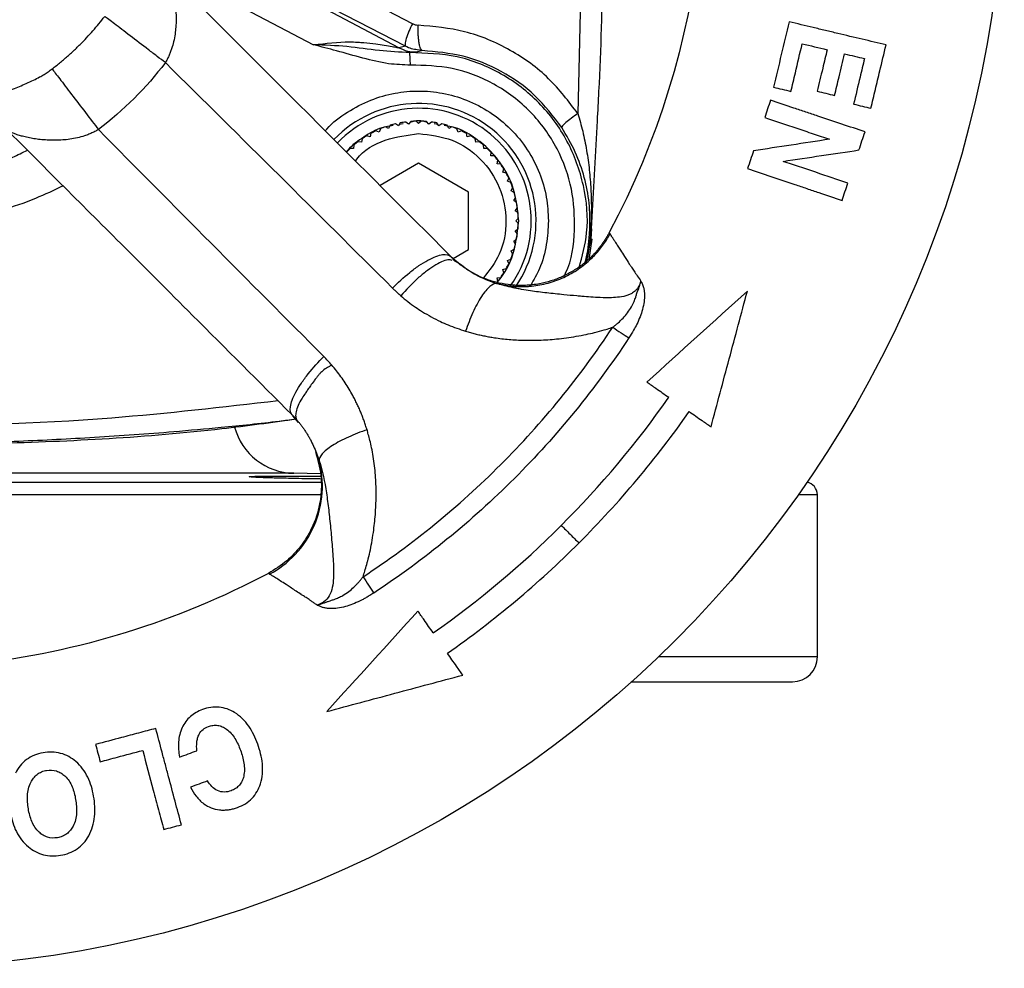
# Model space of a CAD drawing. Header units: millimetres. Extents: x 415 to 1550, y 0 to 812.
# Tile 24 of 51: x 825 to 904, y 0 to 76. Entities that reach past the tile are written whole.
import ezdxf

# ---------------------------------------------------------------- set-up
doc = ezdxf.new("R2010")
doc.units = ezdxf.units.MM

msp = doc.modelspace()

# ---------------------------------------------------------------- linework, layer by layer
at = {"color": 7, "linetype": 'Continuous', "lineweight": 25}
for p, q in [((870.037, 90.188), (869.52, 68.799)), ((856.244, 76.014), (843.784, 82.489)), ((855.147, 74.087), (840.902, 81.63)), ((855.687, 74.203), (843.226, 80.648)), ((840.001, 78.717), (848.317, 74.314)), ((855.687, 74.203), (855.147, 74.087)), ((857.035, 73.853), (856.584, 73.735)), ((855.123, 67.818), (854.888, 67.97)), ((855.275, 68.052), (855.123, 67.818)), ((855.929, 67.946), (855.712, 68.121)), ((856.105, 68.163), (855.929, 67.946)), ((856.744, 67.988), (856.547, 68.186)), ((856.942, 68.186), (856.744, 67.988)), ((857.56, 67.946), (857.384, 68.163)), ((857.777, 68.121), (857.56, 67.946)), ((858.366, 67.818), (858.214, 68.052)), ((858.6, 67.97), (858.366, 67.818)), ((852.917, 67.213), (852.844, 66.943)), ((853.572, 67.314), (853.311, 67.414)), ((853.672, 67.575), (853.572, 67.314)), ((854.334, 67.607), (854.085, 67.733)), ((854.461, 67.856), (854.334, 67.607)), ((859.155, 67.607), (859.028, 67.856)), ((859.404, 67.733), (859.155, 67.607)), ((859.917, 67.314), (859.817, 67.575)), ((860.178, 67.414), (859.917, 67.314)), ((860.644, 66.943), (860.572, 67.213)), ((852.16, 66.499), (851.884, 66.542)), ((852.203, 66.775), (852.16, 66.499)), ((852.844, 66.943), (852.574, 67.016)), ((860.914, 67.016), (860.644, 66.943)), ((861.329, 66.499), (861.285, 66.775)), ((861.605, 66.542), (861.329, 66.499)), ((851.525, 65.985), (851.246, 65.999)), ((851.54, 66.264), (851.525, 65.985)), ((861.963, 65.985), (861.949, 66.264)), ((862.243, 65.999), (861.963, 65.985)), ((862.541, 65.408), (862.555, 65.687)), ((856.744, 64.807), (853.644, 63.017)), ((860.744, 62.498), (856.744, 64.807)), ((862.82, 65.393), (862.541, 65.408)), ((863.055, 64.773), (863.098, 65.049)), ((863.331, 64.729), (863.055, 64.773)), ((863.499, 64.088), (863.572, 64.358)), ((863.769, 64.016), (863.499, 64.088)), ((863.87, 63.361), (863.97, 63.622)), ((864.131, 63.261), (863.87, 63.361)), ((860.744, 57.879), (860.744, 62.498)), ((864.163, 62.599), (864.289, 62.848)), ((864.411, 62.472), (864.163, 62.599)), ((864.374, 61.81), (864.526, 62.044)), ((864.608, 61.658), (864.374, 61.81)), ((864.502, 61.004), (864.677, 61.221)), ((864.719, 60.828), (864.502, 61.004)), ((864.544, 60.188), (864.742, 60.386)), ((864.742, 59.991), (864.544, 60.188)), ((864.502, 59.373), (864.719, 59.549)), ((864.677, 59.156), (864.502, 59.373)), ((870.438, 58.798), (870.493, 59.517)), ((870.558, 59.549), (870.493, 59.517)), ((870.558, 59.549), (870.5, 58.732)), ((870.558, 59.549), (870.62, 59.543)), ((870.62, 59.543), (870.566, 58.734)), ((864.374, 58.567), (864.608, 58.719)), ((864.526, 58.332), (864.374, 58.567)), ((870.427, 57.089), (870.678, 58.726)), ((870.5, 58.732), (870.438, 58.798)), ((870.566, 58.734), (870.5, 58.732)), ((870.566, 58.734), (870.678, 58.726)), ((859.516, 57.17), (860.744, 57.879)), ((864.163, 57.778), (864.411, 57.905)), ((864.289, 57.529), (864.163, 57.778)), ((859.388, 57.273), (859.907, 56.853)), ((859.734, 56.954), (860.179, 56.65)), ((863.87, 57.016), (864.131, 57.116)), ((863.97, 56.755), (863.87, 57.016)), ((863.499, 56.288), (863.769, 56.361)), ((863.572, 56.018), (863.499, 56.288)), ((863.055, 55.604), (863.331, 55.647)), ((863.098, 55.328), (863.055, 55.604)), ((848.867, 39.884), (846.721, 39.922)), ((888.744, 25.188), (888.744, 38.206))]:
    msp.add_line(p, q, dxfattribs=at)
at = {"color": 8, "linetype": 'Continuous', "lineweight": 25}
for p, q in [((857.035, 73.853), (856.632, 73.921)), ((855.511, 67.987), (855.193, 67.927)), ((858.295, 67.927), (857.978, 67.987)), ((870.62, 59.543), (871.09, 68.22)), ((870.566, 58.734), (870.165, 56.841)), ((847.091, 44.011), (846.66, 44.545)), ((846.721, 39.922), (813.744, 39.922)), ((771.975, 39.206), (848.985, 39.206)), ((848.943, 38.206), (773.162, 38.206)), ((888.744, 38.206), (887.214, 38.206)), ((888.744, 25.188), (875.994, 25.188))]:
    msp.add_line(p, q, dxfattribs=at)
at = {"color": 7, "linetype": 'Continuous', "lineweight": 25}
msp.add_circle((813.744, 90.188), 90, dxfattribs=at)
at = {"color": 8, "linetype": 'Continuous', "lineweight": 25}
for radius, start, end in [(9.42, 325.97954, 136.14233), (9.034, 324.48989, 136.21878)]:
    msp.add_arc((856.744, 60.188), radius, start, end, dxfattribs=at)
at = {"color": 7, "linetype": 'Continuous', "lineweight": 25}
for centre, radius, start, end in [((856.744, 60.188), 8, 103.41517, 106.58483), ((856.744, 60.188), 8, 97.41517, 100.58483), ((856.744, 60.188), 8, 91.41517, 94.58483), ((856.744, 60.188), 8, 85.41517, 88.58483), ((856.744, 60.188), 8, 79.41517, 82.58483), ((856.744, 60.188), 8, 73.41517, 76.58483), ((856.744, 60.188), 8, 115.41517, 118.58483), ((856.744, 60.188), 8, 109.41517, 112.58483), ((856.744, 60.188), 8, 67.41517, 70.58483), ((856.744, 60.188), 8, 61.41517, 64.58483), ((856.744, 60.188), 8, 127.41517, 130.58483), ((856.744, 60.188), 8, 121.41517, 124.58483), ((856.744, 60.188), 8, 55.41517, 58.58483), ((856.744, 60.188), 8, 49.41517, 52.58483), ((856.744, 60.188), 8, 133.41517, 136.58483), ((856.744, 60.188), 8, 43.41517, 46.58483), ((856.744, 60.188), 8, 37.41517, 40.58483), ((856.744, 60.188), 8, 31.41517, 34.58483), ((856.744, 60.188), 8, 25.41517, 28.58483), ((856.744, 60.188), 8, 19.41517, 22.58483), ((856.744, 60.188), 8, 13.41517, 16.58483), ((856.744, 60.188), 8, 7.41517, 10.58483), ((856.744, 60.188), 8, 1.41517, 4.58483), ((856.744, 60.188), 8, 355.41517, 358.58483), ((856.744, 60.188), 8, 349.41517, 352.58483), ((856.744, 60.188), 8, 343.41517, 346.58483), ((856.744, 60.188), 8, 337.41517, 340.58483), ((856.744, 60.188), 8, 331.41517, 334.58483), ((856.744, 60.188), 8, 325.41517, 328.58483), ((813.744, 90.188), 77, 315, 325), ((813.744, 90.188), 79, 315, 325), ((846.808, 44.921), 5, 194.85985, 269), ((887.744, 38.206), 1, 0, 80.88285), ((813.744, 90.188), 77, 305, 315), ((813.744, 90.188), 79, 305, 315), ((886.744, 25.188), 2, 270, 0)]:
    msp.add_arc(centre, radius, start, end, dxfattribs=at)
for points, knots in [([(848.761, 146.133), (862.908, 137.278), (873.176, 123.391), (881.815, 91.149), (879.866, 73.989), (872.042, 59.247)], [0, 0, 0, 0, 0.5, 0.5, 1, 1, 1, 1]), ([(871.09, 68.22), (871.134, 69.007), (871.369, 73.196), (871.565, 80.521), (871.61, 87.059), (871.632, 90.188)], [0, 0, 0, 0, 0.107629, 0.572749, 1, 1, 1, 1]), ([(836.433, 80.227), (836.445, 80.215), (836.468, 80.19), (836.504, 80.142), (836.542, 80.086), (836.58, 80.02), (836.619, 79.944), (836.683, 79.81), (836.775, 79.584), (836.884, 79.252), (836.992, 78.857), (837.088, 78.425), (837.172, 77.943), (837.237, 77.422), (837.275, 76.89), (837.286, 76.323), (837.264, 75.768), (837.2, 75.174), (837.092, 74.591), (836.954, 74.092), (836.817, 73.706), (836.696, 73.419), (836.565, 73.145), (836.466, 72.971), (836.418, 72.885)], [0, 0, 0, 0, 0.017928, 0.036445, 0.055562, 0.075287, 0.09563, 0.116595, 0.174926, 0.240262, 0.299233, 0.369024, 0.434571, 0.500469, 0.572937, 0.632007, 0.700421, 0.760874, 0.825712, 0.884127, 0.914758, 0.944221, 0.972602, 1, 1, 1, 1]), ([(859.326, 57.334), (854.736, 61.925), (848.432, 68.229), (841.414, 75.246), (838.374, 78.287), (837.048, 79.613), (836.433, 80.227)], [0, 0, 0, 0, 0.601745, 0.826308, 0.919513, 1, 1, 1, 1]), ([(827.332, 72.383), (827.445, 72.47), (827.671, 72.645), (828.002, 72.914), (828.329, 73.189), (828.651, 73.47), (828.967, 73.757), (829.277, 74.051), (829.659, 74.425), (830.105, 74.885), (830.606, 75.44), (831.09, 76.01), (831.396, 76.404), (831.549, 76.6)], [0, 0, 0, 0, 0.071492, 0.14292, 0.21431, 0.285688, 0.357079, 0.428511, 0.500008, 0.625061, 0.749984, 0.874917, 1, 1, 1, 1]), ([(836.418, 72.885), (836.211, 73.043), (835.992, 73.21), (835.535, 73.559), (835.297, 73.741), (834.567, 74.297), (834.063, 74.683), (833.125, 75.398), (832.694, 75.727), (831.996, 76.259), (831.729, 76.463), (831.549, 76.6)], [0, 0, 0, 0, 0.125, 0.125, 0.25, 0.25, 0.5, 0.5, 0.75, 0.75, 1, 1, 1, 1]), ([(856.244, 76.014), (856.145, 75.808), (855.94, 75.381), (855.729, 74.804), (855.625, 74.364), (855.667, 74.255), (855.687, 74.203)], [0, 0, 0, 0, 0.237319, 0.494065, 0.754083, 1, 1, 1, 1]), ([(856.244, 76.014), (856.317, 75.981), (856.462, 75.916), (856.62, 75.903), (856.7, 75.897)], [0, 0, 0, 0, 0.499611, 1, 1, 1, 1]), ([(857.035, 73.853), (856.988, 73.886), (856.916, 73.935), (856.833, 74.194), (856.778, 74.46), (856.736, 74.786), (856.699, 75.257), (856.699, 75.645), (856.7, 75.897)], [0, 0, 0, 0, 0.239443, 0.368352, 0.5, 0.631649, 0.760558, 1, 1, 1, 1]), ([(869.52, 68.799), (868.782, 69.774), (867.262, 71.78), (864.12, 74.02), (860.531, 75.548), (857.957, 75.783), (856.7, 75.897)], [0, 0, 0, 0, 0.238593, 0.4906426, 0.7511754, 1, 1, 1, 1]), ([(894.255, 74.309), (892.989, 74.61), (891.696, 74.918), (890.046, 75.31), (889.714, 75.389), (889.055, 75.546), (888.727, 75.624), (887.75, 75.856), (887.107, 76.009), (886.472, 76.16)], [0, 0, 0, 0, 0.5, 0.5, 0.625, 0.625, 0.75, 0.75, 1, 1, 1, 1]), ([(848.317, 74.314), (849.294, 74.439), (850.479, 74.591), (851.748, 74.536), (852.11, 74.513), (852.284, 74.499), (852.655, 74.469), (853.462, 74.382), (854.393, 74.227), (854.938, 74.123), (855.101, 74.093), (855.132, 74.089), (855.147, 74.087)], [0, 0, 0, 0, 0.380194, 0.461339, 0.513894, 0.528679, 0.533198, 0.667467, 0.869777, 0.941559, 0.97212, 1, 1, 1, 1]), ([(856.036, 73.687), (855.22, 73.728), (853.537, 73.812), (850.99, 74.232), (849.213, 74.286), (848.317, 74.314)], [0, 0, 0, 0, 0.318297, 0.656605, 1, 1, 1, 1]), ([(856.088, 72.688), (855.502, 72.707), (854.211, 72.749), (852.238, 73.255), (850.249, 73.814), (848.925, 74.156), (848.317, 74.314)], [0, 0, 0, 0, 0.220431, 0.485187, 0.763307, 1, 1, 1, 1]), ([(886.619, 70.583), (886.738, 71.082), (886.856, 71.58), (886.975, 72.079), (887.159, 72.853), (887.344, 73.627), (887.528, 74.402)], [0, 0, 0, 0, 0.001537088, 0.001537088, 0.001537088, 0.00392507, 0.00392507, 0.00392507, 0.00392507]), ([(893.046, 69.225), (893.164, 69.724), (893.283, 70.222), (893.401, 70.721), (893.52, 71.219), (893.639, 71.718), (893.757, 72.216), (893.923, 72.914), (894.089, 73.611), (894.255, 74.309)], [0, 0, 0, 0, 0.001537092, 0.001537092, 0.001537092, 0.003074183, 0.003074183, 0.003074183, 0.005225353, 0.005225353, 0.005225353, 0.005225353]), ([(855.147, 74.087), (855.376, 73.983), (855.833, 73.775), (856.334, 73.749), (856.584, 73.735)], [0, 0, 0, 0, 0.499999, 1, 1, 1, 1]), ([(856.632, 73.921), (856.479, 73.938), (856.147, 73.975), (855.848, 74.123), (855.687, 74.203)], [0, 0, 0, 0, 0.462498, 1, 1, 1, 1]), ([(856.584, 73.735), (856.545, 73.73), (856.462, 73.719), (856.181, 73.698), (856.036, 73.687)], [0, 0, 0, 0, 0.481793, 1, 1, 1, 1]), ([(856.088, 72.688), (856.081, 72.818), (856.068, 73.077), (856.05, 73.404), (856.038, 73.636), (856.037, 73.67), (856.036, 73.687)], [0, 0, 0, 0, 0.25, 0.499999, 0.749999, 1, 1, 1, 1]), ([(869.619, 56.405), (869.871, 57.339), (870.457, 59.504), (870.117, 63.066), (868.813, 66.676), (866.519, 69.787), (863.461, 72.114), (859.864, 73.574), (857.312, 73.649), (856.036, 73.687)], [0, 0, 0, 0, 0.11228, 0.260233, 0.408187, 0.55614, 0.704093, 0.852047, 1, 1, 1, 1]), ([(868.227, 67.685), (867.549, 68.575), (866.19, 70.357), (863.43, 72.273), (860.342, 73.565), (858.138, 73.757), (857.035, 73.853)], [0, 0, 0, 0, 0.2496265, 0.4995414, 0.7497029, 1, 1, 1, 1]), ([(889.525, 73.927), (889.406, 73.428), (889.288, 72.93), (889.169, 72.431), (889.023, 71.817), (888.877, 71.203), (888.731, 70.589)], [0, 0, 0, 0, 0.001537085, 0.001537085, 0.001537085, 0.003431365, 0.003431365, 0.003431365, 0.003431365]), ([(890.126, 70.257), (890.244, 70.755), (890.363, 71.254), (890.481, 71.752), (890.628, 72.366), (890.774, 72.981), (890.92, 73.595)], [0, 0, 0, 0, 0.001537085, 0.001537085, 0.001537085, 0.003431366, 0.003431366, 0.003431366, 0.003431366]), ([(836.418, 72.885), (839.464, 69.879), (842.503, 66.866), (848.575, 60.834), (851.608, 57.815), (854.64, 54.795)], [0, 0, 0, 0, 0.5, 0.5, 1, 1, 1, 1]), ([(892.521, 73.214), (892.402, 72.716), (892.284, 72.217), (892.165, 71.719), (891.994, 70.998), (891.822, 70.278), (891.651, 69.557)], [0, 0, 0, 0, 0.001537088, 0.001537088, 0.001537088, 0.003758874, 0.003758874, 0.003758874, 0.003758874]), ([(823.072, 70.264), (823.173, 70.31), (823.394, 70.412), (823.758, 70.572), (824.203, 70.763), (824.71, 70.977), (825.27, 71.218), (825.811, 71.467), (826.288, 71.711), (826.683, 71.939), (827.02, 72.153), (827.23, 72.308), (827.332, 72.383)], [0, 0, 0, 0, 0.069856, 0.153074, 0.249662, 0.37458, 0.499443, 0.632956, 0.748891, 0.836406, 0.920038, 1, 1, 1, 1]), ([(827.332, 72.383), (827.469, 72.203), (827.673, 71.936), (828.206, 71.238), (828.534, 70.808), (829.25, 69.87), (829.635, 69.365), (830.377, 68.393), (830.733, 67.927), (831.047, 67.515)], [0, 0, 0, 0, 0.25, 0.25, 0.5, 0.5, 0.75, 0.75, 1, 1, 1, 1]), ([(884.982, 69.873), (884.904, 69.641), (884.748, 69.178), (884.593, 68.714), (884.515, 68.482)], [0, 0, 0, 0, 0.500166, 1, 1, 1, 1]), ([(892.566, 67.329), (891.333, 67.743), (890.073, 68.165), (888.465, 68.705), (888.141, 68.813), (887.499, 69.029), (887.179, 69.136), (886.227, 69.455), (885.601, 69.665), (884.982, 69.873)], [0, 0, 0, 0, 0.5, 0.5, 0.625, 0.625, 0.75, 0.75, 1, 1, 1, 1]), ([(869.52, 68.799), (869.34, 68.673), (868.968, 68.413), (868.532, 68.064), (868.251, 67.795), (868.235, 67.721), (868.227, 67.685)], [0, 0, 0, 0, 0.242198, 0.499999, 0.757802, 1, 1, 1, 1]), ([(869.52, 68.799), (869.657, 68.326), (869.938, 67.347), (870.236, 65.834), (870.453, 64.282), (870.574, 62.742), (870.622, 61.175), (870.58, 60.109), (870.558, 59.549)], [0, 0, 0, 0, 0.156458, 0.323291, 0.493577, 0.661104, 0.821849, 1, 1, 1, 1]), ([(884.515, 68.482), (885.361, 68.199), (886.218, 67.912), (887.521, 67.475), (887.959, 67.328), (888.839, 67.033), (889.282, 66.884), (889.721, 66.737)], [0, 0, 0, 0, 0.5, 0.5, 0.75, 0.75, 1, 1, 1, 1]), ([(831.047, 67.515), (830.999, 67.487), (830.902, 67.431), (830.752, 67.352), (830.597, 67.276), (830.437, 67.204), (830.273, 67.136), (830.104, 67.072), (829.8, 66.967), (829.343, 66.841), (828.76, 66.732), (828.165, 66.669), (827.61, 66.646), (827.044, 66.657), (826.511, 66.695), (825.991, 66.761), (825.508, 66.844), (825.076, 66.94), (824.681, 67.048), (824.349, 67.158), (824.091, 67.262), (823.912, 67.351), (823.787, 67.427), (823.732, 67.476), (823.705, 67.499)], [0, 0, 0, 0, 0.015486, 0.031291, 0.047437, 0.063943, 0.080828, 0.098108, 0.115798, 0.174204, 0.239043, 0.299538, 0.367927, 0.427042, 0.499471, 0.565364, 0.630903, 0.700726, 0.759681, 0.825052, 0.883396, 0.924767, 0.963612, 1, 1, 1, 1]), ([(846.598, 44.607), (843.935, 47.27), (839.347, 51.857), (833.153, 58.052), (828.185, 63.02), (825.142, 66.063), (823.705, 67.499)], [0, 0, 0, 0, 0.349095, 0.601399, 0.811903, 1, 1, 1, 1]), ([(849.138, 49.293), (846.118, 52.324), (843.099, 55.358), (837.067, 61.43), (834.053, 64.469), (831.047, 67.515)], [0, 0, 0, 0, 0.5, 0.5, 1, 1, 1, 1]), ([(851.686, 64.975), (851.721, 65.03), (852.255, 65.848), (854.05, 66.835), (855.846, 67.07), (856.744, 67.188)], [0, 0, 0, 0, 0.034665, 0.517332, 1, 1, 1, 1]), ([(856.744, 67.188), (857.661, 67.083), (859.493, 66.872), (861.822, 65.255), (863.384, 62.937), (863.912, 60.199), (863.459, 57.545), (862.414, 56.21), (861.936, 55.601)], [0, 0, 0, 0, 0.171221, 0.342442, 0.513663, 0.684884, 0.856105, 1, 1, 1, 1]), ([(870.493, 59.517), (870.491, 60.228), (870.488, 61.673), (870.076, 63.675), (869.387, 65.72), (868.614, 67.03), (868.227, 67.685)], [0, 0, 0, 0, 0.2415476, 0.4915003, 0.7457672, 1, 1, 1, 1]), ([(892.079, 65.874), (892.16, 66.117), (892.323, 66.603), (892.485, 67.088), (892.566, 67.329)], [0, 0, 0, 0, 0.501572, 1, 1, 1, 1]), ([(889.721, 66.737), (888.697, 66.581), (887.671, 66.425), (885.621, 66.113), (884.611, 65.959), (883.619, 65.808)], [0, 0, 0, 0, 0.5, 0.5, 1, 1, 1, 1]), ([(883.619, 65.808), (883.539, 65.57), (883.379, 65.093), (883.219, 64.616), (883.138, 64.376)], [0, 0, 0, 0, 0.49879, 1, 1, 1, 1]), ([(885.999, 64.964), (887.02, 65.117), (888.042, 65.27), (890.086, 65.576), (891.091, 65.726), (892.079, 65.874)], [0, 0, 0, 0, 0.5, 0.5, 1, 1, 1, 1]), ([(891.19, 63.223), (890.347, 63.506), (889.493, 63.792), (888.193, 64.228), (887.757, 64.374), (886.879, 64.669), (886.438, 64.817), (885.999, 64.964)], [0, 0, 0, 0, 0.5, 0.5, 0.75, 0.75, 1, 1, 1, 1]), ([(883.138, 64.376), (884.375, 63.962), (885.637, 63.539), (887.245, 62.999), (887.569, 62.891), (888.211, 62.676), (888.53, 62.569), (889.48, 62.25), (890.106, 62.04), (890.723, 61.833)], [0, 0, 0, 0, 0.5, 0.5, 0.625, 0.625, 0.75, 0.75, 1, 1, 1, 1]), ([(890.723, 61.833), (890.801, 62.064), (890.956, 62.528), (891.112, 62.991), (891.19, 63.223)], [0, 0, 0, 0, 0.499013, 1, 1, 1, 1]), ([(872.042, 59.247), (871.995, 59.161), (871.902, 58.991), (871.751, 58.742), (871.593, 58.5), (871.428, 58.265), (871.255, 58.037), (871.074, 57.817), (870.886, 57.603), (870.691, 57.397), (870.487, 57.197), (870.277, 57.004), (870.059, 56.818), (869.666, 56.507), (869.073, 56.106), (868.244, 55.676), (867.366, 55.344), (866.386, 55.1), (865.314, 54.978), (864.223, 55.01), (863.197, 55.177), (862.305, 55.44), (861.5, 55.777), (860.898, 56.105), (860.431, 56.41), (860.077, 56.668), (859.85, 56.858), (859.734, 56.954)], [0, 0, 0, 0, 0.020382, 0.040609, 0.060695, 0.080664, 0.100543, 0.120363, 0.140152, 0.159939, 0.179752, 0.199614, 0.21955, 0.23958, 0.304139, 0.368596, 0.434063, 0.499637, 0.578994, 0.65849, 0.726711, 0.795422, 0.852096, 0.908622, 0.938214, 0.968622, 1, 1, 1, 1]), ([(863.003, 55.169), (863.099, 55.145), (863.291, 55.097), (863.582, 55.039), (863.874, 54.99), (864.167, 54.952), (864.461, 54.925), (864.757, 54.91), (865.053, 54.905), (865.35, 54.911), (865.993, 54.95), (866.975, 55.11), (868.247, 55.543), (869.431, 56.182), (870.282, 56.844), (870.856, 57.409), (871.213, 57.81), (871.54, 58.234), (871.842, 58.677), (872.018, 58.989), (872.107, 59.145)], [0, 0, 0, 0, 0.027957, 0.055793, 0.083543, 0.111237, 0.138913, 0.166605, 0.19435, 0.222183, 0.250141, 0.375068, 0.500012, 0.624977, 0.749881, 0.800118, 0.850051, 0.899878, 0.9498, 1, 1, 1, 1]), ([(872.107, 59.145), (872.099, 59.158), (872.082, 59.184), (872.065, 59.212), (872.052, 59.232), (872.044, 59.244), (872.043, 59.246), (872.042, 59.247)], [0, 0, 0, 0, 0.199677, 0.399402, 0.59933, 0.799539, 1, 1, 1, 1]), ([(872.107, 59.145), (872.115, 59.127), (872.133, 59.092), (872.167, 59.033), (872.205, 58.972), (872.245, 58.911), (872.287, 58.849), (872.329, 58.787), (872.369, 58.726), (872.44, 58.617), (872.552, 58.437), (872.728, 58.159), (872.962, 57.793), (873.272, 57.313), (873.582, 56.84), (873.845, 56.44), (874.046, 56.135), (874.294, 55.763), (874.485, 55.484), (874.588, 55.334)], [0, 0, 0, 0, 0.039335, 0.076359, 0.111072, 0.143478, 0.173577, 0.201371, 0.226866, 0.250063, 0.328586, 0.411938, 0.500188, 0.619644, 0.750072, 0.79687, 0.854109, 0.92181, 1, 1, 1, 1]), ([(854.64, 54.795), (855.056, 55.216), (855.531, 55.65), (856.271, 56.239), (856.521, 56.425), (857.015, 56.76), (857.257, 56.909), (857.717, 57.159), (857.935, 57.26), (858.332, 57.409), (858.511, 57.457), (858.98, 57.523), (859.197, 57.463), (859.326, 57.334)], [0, 0, 0, 0, 0.25, 0.25, 0.375, 0.375, 0.5, 0.5, 0.625, 0.625, 0.75, 0.75, 1, 1, 1, 1]), ([(859.437, 57.002), (859.331, 57.038), (859.121, 57.111), (858.578, 56.904), (857.975, 56.582), (857.3, 56.104), (856.393, 55.349), (855.735, 54.637), (855.307, 54.175)], [0, 0, 0, 0, 0.14605, 0.290773, 0.438581, 0.586395, 0.731139, 1, 1, 1, 1]), ([(859.734, 56.955), (859.676, 57.006), (859.537, 57.128), (859.404, 57.259), (859.326, 57.334)], [0, 0, 0, 0, 0.417424, 1, 1, 1, 1]), ([(860.193, 56.586), (860.077, 56.672), (859.842, 56.846), (859.599, 57), (859.476, 57.078)], [0, 0, 0, 0, 0.493073, 1, 1, 1, 1]), ([(872.315, 51.648), (872.389, 51.706), (872.536, 51.82), (872.821, 52.059), (873.157, 52.38), (873.522, 52.807), (873.818, 53.258), (874.027, 53.683), (874.157, 54.025), (874.244, 54.321), (874.351, 54.612), (874.48, 54.954), (874.55, 55.202), (874.588, 55.334)], [0, 0, 0, 0, 0.063217, 0.124974, 0.249898, 0.373491, 0.500025, 0.610263, 0.693214, 0.750159, 0.824068, 0.905905, 1, 1, 1, 1]), ([(874.588, 55.334), (874.617, 55.274), (874.673, 55.163), (874.741, 55), (874.804, 54.81), (874.85, 54.572), (874.88, 54.191), (874.848, 53.682), (874.721, 53.08), (874.518, 52.474), (874.278, 51.923), (873.971, 51.357), (873.747, 50.998), (873.618, 50.79)], [0, 0, 0, 0, 0.04846, 0.090041, 0.124918, 0.185918, 0.249999, 0.369602, 0.500074, 0.620218, 0.750254, 0.855965, 1, 1, 1, 1]), ([(874.588, 55.334), (874.563, 55.273), (874.512, 55.145), (874.423, 54.952), (874.323, 54.781), (874.243, 54.686), (874.21, 54.647)], [0, 0, 0, 0, 0.250978, 0.526828, 0.808569, 1, 1, 1, 1]), ([(844.686, 31.891), (841.043, 29.957), (837.219, 28.367), (829.342, 25.925), (825.288, 25.075), (817.094, 24.145), (812.953, 24.064), (804.729, 24.677), (800.645, 25.37), (792.679, 27.505), (788.796, 28.946), (781.368, 32.528), (777.822, 34.668), (771.19, 39.571), (768.105, 42.334), (762.503, 48.387), (759.987, 51.676), (757.799, 55.172)], [0, 0, 0, 0, 0.125, 0.125, 0.25, 0.25, 0.375, 0.375, 0.5, 0.5, 0.625, 0.625, 0.75, 0.75, 0.875, 0.875, 1, 1, 1, 1]), ([(855.307, 54.175), (855.231, 54.242), (855.079, 54.375), (854.857, 54.582), (854.712, 54.724), (854.64, 54.795)], [0, 0, 0, 0, 0.333579, 0.666856, 1, 1, 1, 1]), ([(863.003, 55.17), (862.849, 55.176), (862.664, 55.098), (862.247, 54.744), (862.016, 54.467), (861.548, 53.744), (861.313, 53.301), (860.881, 52.343), (860.684, 51.83), (860.518, 51.33)], [0, 0, 0, 0, 0.25, 0.25, 0.5, 0.5, 0.75, 0.75, 1, 1, 1, 1]), ([(874.21, 54.647), (874.188, 54.624), (874.143, 54.576), (874.045, 54.491), (873.926, 54.407), (873.748, 54.305), (873.402, 54.157), (872.872, 54.054), (872.129, 54.006), (871.363, 54.019), (870.568, 54.065), (869.949, 54.118), (869.22, 54.179), (868.28, 54.267), (867.039, 54.394), (865.918, 54.535), (865.117, 54.663), (864.654, 54.749), (864.203, 54.843), (863.66, 54.97), (863.221, 55.103), (863.003, 55.17)], [0, 0, 0, 0, 0.007193, 0.014487, 0.029112, 0.040061, 0.061283, 0.116011, 0.168718, 0.245598, 0.31006, 0.375091, 0.410014, 0.504803, 0.629922, 0.750687, 0.815025, 0.850366, 0.878148, 0.939218, 1, 1, 1, 1]), ([(880.207, 43.651), (880.693, 45.465), (881.18, 47.281), (882.154, 50.916), (882.641, 52.734), (883.128, 54.553)], [0, 0, 0, 0, 0.5, 0.5, 1, 1, 1, 1]), ([(855.307, 54.175), (855.499, 54.017), (855.883, 53.701), (856.459, 53.27), (857.084, 52.863), (857.753, 52.476), (858.444, 52.124), (859.128, 51.819), (859.806, 51.564), (860.281, 51.408), (860.518, 51.33)], [0, 0, 0, 0, 0.12502, 0.249967, 0.361453, 0.500004, 0.637823, 0.750027, 0.874983, 1, 1, 1, 1]), ([(852.285, 31.618), (856.256, 34.231), (859.96, 37.249), (866.683, 43.972), (869.702, 47.677), (872.315, 51.648)], [0, 0, 0, 0, 0.5, 0.5, 1, 1, 1, 1]), ([(860.518, 51.33), (860.644, 51.293), (860.896, 51.218), (861.277, 51.118), (861.661, 51.026), (862.047, 50.944), (862.435, 50.871), (863.083, 50.764), (864.002, 50.656), (865.197, 50.592), (866.472, 50.599), (867.873, 50.697), (869.135, 50.868), (870.149, 51.059), (870.9, 51.228), (871.545, 51.4), (872.027, 51.549), (872.251, 51.626), (872.315, 51.648)], [0, 0, 0, 0, 0.033236, 0.066481, 0.099728, 0.132971, 0.166204, 0.199425, 0.298743, 0.398959, 0.499993, 0.618079, 0.749978, 0.817452, 0.875008, 0.941395, 0.98314, 1, 1, 1, 1]), ([(846.598, 44.607), (846.469, 44.735), (846.409, 44.953), (846.476, 45.422), (846.523, 45.601), (846.672, 45.998), (846.774, 46.215), (847.024, 46.676), (847.173, 46.918), (847.508, 47.411), (847.693, 47.662), (848.282, 48.402), (848.717, 48.877), (849.138, 49.293)], [0, 0, 0, 0, 0.25, 0.25, 0.375, 0.375, 0.5, 0.5, 0.625, 0.625, 0.75, 0.75, 1, 1, 1, 1]), ([(849.775, 48.605), (849.693, 48.562), (849.548, 48.485), (849.267, 48.322), (849.033, 48.148), (848.83, 47.941), (848.688, 47.78), (848.523, 47.577), (848.308, 47.293), (848.073, 46.962), (847.844, 46.632), (847.614, 46.304), (847.33, 45.873), (847.053, 45.356), (846.915, 44.934), (846.873, 44.651), (846.87, 44.467), (846.9, 44.335), (846.944, 44.244), (846.974, 44.204), (846.988, 44.186)], [0, 0, 0, 0, 0.035477, 0.062764, 0.124888, 0.14713, 0.175544, 0.208447, 0.250214, 0.317776, 0.375117, 0.423411, 0.500109, 0.627169, 0.749703, 0.806947, 0.86926, 0.933451, 0.969765, 1, 1, 1, 1]), ([(852.602, 43.414), (852.565, 43.535), (852.49, 43.776), (852.366, 44.132), (852.236, 44.483), (852.096, 44.829), (851.949, 45.17), (851.794, 45.506), (851.631, 45.837), (851.424, 46.232), (851.166, 46.685), (850.849, 47.19), (850.512, 47.679), (850.157, 48.153), (849.902, 48.454), (849.775, 48.605)], [0, 0, 0, 0, 0.063428, 0.126517, 0.189302, 0.25182, 0.314111, 0.376216, 0.438171, 0.500013, 0.600809, 0.701035, 0.800865, 0.900467, 1, 1, 1, 1]), ([(875.069, 47.248), (875.305, 47.083), (875.543, 46.916), (875.782, 46.749), (876.126, 46.509), (876.472, 46.266), (876.819, 46.023)], [-1.8052332, -1.8052332, -1.8052332, -1.8052332, -1.7394213, -1.7394213, -1.7394213, -1.6449382, -1.6449382, -1.6449382, -1.6449382]), ([(768.522, 45.858), (774.517, 44.994), (786.507, 43.267), (804.659, 42.14), (822.826, 42.186), (836.945, 42.918), (844.931, 44.015), (846.917, 44.288)], [0, 0, 0, 0, 0.230892, 0.461784, 0.692676, 0.923567, 1, 1, 1, 1]), ([(773.76, 45.182), (774.448, 45.079), (777.016, 44.694), (781.2, 44.185), (785.922, 43.674), (789.853, 43.315), (793.751, 43.007), (798.797, 42.681), (804.996, 42.411), (811.953, 42.281), (818.462, 42.319), (824.75, 42.498), (830.825, 42.801), (836.24, 43.189), (841.181, 43.641), (844.461, 43.972), (846.466, 44.225), (846.922, 44.282)], [0, 0, 0, 0, 0.028444, 0.10616, 0.172277, 0.222639, 0.267514, 0.332153, 0.429346, 0.521183, 0.616574, 0.695455, 0.778343, 0.865237, 0.91737, 0.981208, 1, 1, 1, 1]), ([(878.457, 44.876), (878.805, 44.633), (879.151, 44.39), (879.494, 44.15), (879.733, 43.982), (879.971, 43.816), (880.207, 43.651)], [-1.496654, -1.496654, -1.496654, -1.496654, -1.4021714, -1.4021714, -1.4021714, -1.336359, -1.336359, -1.336359, -1.336359]), ([(846.988, 44.186), (847.044, 44.121), (847.155, 43.989), (847.315, 43.784), (847.472, 43.57), (847.625, 43.347), (847.773, 43.115), (847.917, 42.873), (848.102, 42.539), (848.32, 42.097), (848.559, 41.531), (848.693, 41.135), (848.762, 40.93)], [0, 0, 0, 0, 0.0669479, 0.1353298, 0.2052079, 0.2766516, 0.349739, 0.4245566, 0.5011976, 0.6558921, 0.8218579, 1, 1, 1, 1]), ([(852.602, 43.414), (852.103, 43.248), (851.59, 43.052), (850.632, 42.62), (850.188, 42.384), (849.466, 41.917), (849.188, 41.686), (848.834, 41.269), (848.757, 41.083), (848.763, 40.93)], [0, 0, 0, 0, 0.25, 0.25, 0.5, 0.5, 0.75, 0.75, 1, 1, 1, 1]), ([(852.285, 31.618), (852.331, 31.769), (852.43, 32.095), (852.548, 32.501), (852.641, 32.834), (852.748, 33.225), (852.878, 33.794), (853.022, 34.562), (853.136, 35.328), (853.254, 36.322), (853.34, 37.547), (853.339, 39.031), (853.243, 40.282), (853.106, 41.259), (852.983, 41.945), (852.842, 42.53), (852.716, 43.008), (852.637, 43.29), (852.602, 43.414)], [0, 0, 0, 0, 0.039203, 0.084485, 0.104846, 0.125012, 0.185124, 0.249998, 0.319506, 0.378199, 0.500038, 0.626285, 0.750016, 0.81517, 0.875024, 0.925735, 0.967493, 1, 1, 1, 1]), ([(848.461, 41.651), (848.638, 41.031), (848.957, 39.922), (848.948, 38.494), (848.751, 37.049), (848.272, 35.582), (847.324, 34.055), (846.158, 32.798), (845.195, 32.205), (844.686, 31.89)], [0, 0, 0, 0, 0.168925, 0.302449, 0.372231, 0.553091, 0.703261, 0.842921, 1, 1, 1, 1]), ([(844.787, 31.826), (845.517, 32.219), (846.226, 32.75), (847.461, 34.065), (847.984, 34.849), (848.727, 36.551), (848.946, 37.466), (849.068, 39.258), (848.973, 40.134), (848.763, 40.93)], [0, 0, 0, 0, 0.25, 0.25, 0.5, 0.5, 0.75, 0.75, 1, 1, 1, 1]), ([(848.763, 40.93), (849.026, 40.112), (849.205, 39.249), (849.411, 37.899), (849.47, 37.439), (849.578, 36.5), (849.628, 36.019), (849.724, 35.037), (849.771, 34.534), (849.855, 33.513), (849.893, 32.992), (849.919, 32.211), (849.922, 31.951), (849.905, 31.437), (849.886, 31.183), (849.807, 30.695), (849.746, 30.461), (849.559, 30.039), (849.431, 29.853), (849.265, 29.704)], [0, 0, 0, 0, 0.25, 0.25, 0.375, 0.375, 0.5, 0.5, 0.625, 0.625, 0.75, 0.75, 0.8125, 0.8125, 0.875, 0.875, 0.9375, 0.9375, 1, 1, 1, 1]), ([(848.953, 39.464), (848.777, 39.466), (848.302, 39.474), (847.545, 39.488), (846.697, 39.505), (845.704, 39.528), (844.685, 39.556), (843.8, 39.588), (843.257, 39.619), (843.07, 39.648), (843.272, 39.672), (843.857, 39.69), (844.746, 39.701), (845.879, 39.705), (847.256, 39.701), (848.307, 39.695), (848.923, 39.689), (848.958, 39.688)], [0, 0, 0, 0, 0.025589, 0.069253, 0.117566, 0.165094, 0.2488, 0.332507, 0.416859, 0.499926, 0.589317, 0.674918, 0.756728, 0.834746, 0.913072, 0.994985, 1, 1, 1, 1]), ([(868.192, 35.741), (868.427, 35.506), (868.663, 35.27), (868.899, 35.034), (869.135, 34.798), (869.37, 34.562), (869.606, 34.327)], [-1.6449384, -1.6449384, -1.6449384, -1.6449384, -1.5707963, -1.5707963, -1.5707963, -1.4966542, -1.4966542, -1.4966542, -1.4966542]), ([(844.787, 31.826), (844.774, 31.834), (844.749, 31.85), (844.72, 31.868), (844.7, 31.881), (844.687, 31.889), (844.686, 31.89), (844.686, 31.891)], [0, 0, 0, 0, 0.201712, 0.40252, 0.602471, 0.801615, 1, 1, 1, 1]), ([(848.599, 29.345), (848.52, 29.399), (848.368, 29.504), (848.155, 29.649), (847.964, 29.778), (847.794, 29.891), (847.645, 29.989), (847.515, 30.073), (847.405, 30.145), (847.314, 30.204), (847.115, 30.334), (846.819, 30.529), (846.442, 30.775), (846.037, 31.036), (845.631, 31.296), (845.314, 31.497), (845.108, 31.626), (844.982, 31.703), (844.876, 31.775), (844.82, 31.807), (844.787, 31.826)], [0, 0, 0, 0, 0.041222, 0.079078, 0.113571, 0.144706, 0.172485, 0.196912, 0.217989, 0.235718, 0.250101, 0.335461, 0.418806, 0.500182, 0.627442, 0.750042, 0.814958, 0.875031, 0.927031, 1, 1, 1, 1]), ([(848.599, 29.345), (848.685, 29.368), (848.865, 29.416), (849.122, 29.506), (849.331, 29.592), (849.5, 29.646), (849.673, 29.701), (849.892, 29.779), (850.119, 29.863), (850.319, 29.943), (850.486, 30.023), (850.768, 30.174), (851.132, 30.416), (851.497, 30.728), (851.754, 30.984), (851.941, 31.193), (852.111, 31.4), (852.227, 31.546), (852.285, 31.618)], [0, 0, 0, 0, 0.061208, 0.127721, 0.185782, 0.214998, 0.249869, 0.311054, 0.374877, 0.416406, 0.458099, 0.499927, 0.632213, 0.749939, 0.82005, 0.875016, 0.9379, 1, 1, 1, 1]), ([(853.142, 30.314), (853.039, 30.249), (852.841, 30.123), (852.554, 29.953), (852.291, 29.806), (851.927, 29.62), (851.458, 29.415), (850.852, 29.212), (850.251, 29.085), (849.742, 29.053), (849.361, 29.083), (849.093, 29.134), (848.841, 29.226), (848.686, 29.302), (848.599, 29.345)], [0, 0, 0, 0, 0.072303, 0.138044, 0.197264, 0.250019, 0.380121, 0.500089, 0.630361, 0.750106, 0.814446, 0.875175, 0.929845, 1, 1, 1, 1]), ([(857.91, 27.114), (857.666, 27.461), (857.424, 27.807), (857.184, 28.15), (857.016, 28.39), (856.85, 28.627), (856.685, 28.863)], [-1.805233, -1.805233, -1.805233, -1.805233, -1.71075, -1.71075, -1.71075, -1.6449382, -1.6449382, -1.6449382, -1.6449382]), ([(860.282, 23.726), (860.117, 23.962), (859.95, 24.199), (859.783, 24.439), (859.542, 24.782), (859.3, 25.128), (859.057, 25.475)], [-1.4966539, -1.4966539, -1.4966539, -1.4966539, -1.4308419, -1.4308419, -1.4308419, -1.3363593, -1.3363593, -1.3363593, -1.3363593]), ([(849.379, 20.804), (851.198, 21.292), (853.017, 21.779), (856.652, 22.753), (858.468, 23.24), (860.282, 23.726)], [0, 0, 0, 0, 0.5, 0.5, 1, 1, 1, 1]), ([(873.767, 23.188), (874.131, 23.188), (875.973, 23.188), (878.651, 23.188), (881.719, 23.188), (884.02, 23.188), (885.604, 23.188), (886.569, 23.188), (886.686, 23.188), (886.744, 23.188)], [0, 0, 0, 0, 0.041478, 0.210033, 0.375969, 0.538535, 0.697077, 0.848532, 1, 1, 1, 1]), ([(839.397, 20.955), (839.219, 20.891), (839.049, 20.813), (838.724, 20.628), (838.569, 20.518), (838.289, 20.273), (838.164, 20.138), (837.945, 19.842), (837.849, 19.68), (837.77, 19.512)], [0, 0, 0, 0, 0.25, 0.25, 0.5, 0.5, 0.75, 0.75, 1, 1, 1, 1]), ([(841.977, 20.717), (841.786, 20.835), (841.587, 20.932), (841.168, 21.079), (840.946, 21.127), (840.503, 21.167), (840.279, 21.159), (839.83, 21.092), (839.611, 21.033), (839.397, 20.955)], [0, 0, 0, 0, 0.25, 0.25, 0.5, 0.5, 0.75, 0.75, 1, 1, 1, 1]), ([(843.828, 18.188), (843.643, 18.695), (843.411, 19.184), (842.953, 19.842), (842.782, 20.048), (842.408, 20.414), (842.203, 20.578), (841.977, 20.717)], [0, 0, 0, 0, 0.5, 0.5, 0.75, 0.75, 1, 1, 1, 1]), ([(835.648, 19.441), (835.189, 19.319), (834.73, 19.197), (834.272, 19.075), (833.813, 18.953), (833.354, 18.831), (832.896, 18.709), (832.204, 18.525), (831.512, 18.341), (830.82, 18.157)], [0, 0, 0, 0, 0.001424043, 0.001424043, 0.001424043, 0.002848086, 0.002848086, 0.002848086, 0.004995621, 0.004995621, 0.004995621, 0.004995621]), ([(837.704, 11.71), (837.369, 12.968), (837.028, 14.252), (836.592, 15.891), (836.504, 16.221), (836.33, 16.876), (836.243, 17.202), (835.985, 18.172), (835.816, 18.811), (835.648, 19.441)], [0, 0, 0, 0, 0.5, 0.5, 0.625, 0.625, 0.75, 0.75, 1, 1, 1, 1]), ([(837.77, 19.512), (837.685, 19.329), (837.618, 19.142), (837.52, 18.755), (837.489, 18.556), (837.446, 17.954), (837.483, 17.548), (837.563, 17.149)], [0, 0, 0, 0, 0.25, 0.25, 0.5, 0.5, 1, 1, 1, 1]), ([(838.941, 17.651), (838.925, 17.879), (838.923, 18.108), (838.959, 18.447), (838.977, 18.56), (839.036, 18.78), (839.075, 18.886), (839.131, 18.986)], [0, 0, 0, 0, 0.5, 0.5, 0.75, 0.75, 1, 1, 1, 1]), ([(839.131, 18.986), (839.212, 19.128), (839.317, 19.257), (839.568, 19.464), (839.714, 19.545), (839.869, 19.601)], [0, 0, 0, 0, 0.5, 0.5, 1, 1, 1, 1]), ([(839.869, 19.601), (839.99, 19.646), (840.114, 19.677), (840.368, 19.707), (840.498, 19.705), (840.749, 19.667), (840.873, 19.63), (841.106, 19.529), (841.216, 19.465), (841.32, 19.391)], [0, 0, 0, 0, 0.25, 0.25, 0.5, 0.5, 0.75, 0.75, 1, 1, 1, 1]), ([(841.32, 19.391), (841.462, 19.291), (841.587, 19.175), (841.813, 18.918), (841.914, 18.777), (842.187, 18.336), (842.329, 18.018), (842.448, 17.691)], [0, 0, 0, 0, 0.25, 0.25, 0.5, 0.5, 1, 1, 1, 1]), ([(844.05, 15.009), (844.13, 15.267), (844.18, 15.529), (844.228, 16.061), (844.226, 16.333), (844.152, 17.142), (844.015, 17.674), (843.828, 18.188)], [0, 0, 0, 0, 0.25, 0.25, 0.5, 0.5, 1, 1, 1, 1]), ([(826.602, 17.483), (826.363, 17.443), (826.131, 17.38), (825.685, 17.201), (825.47, 17.082), (825.089, 16.801), (824.917, 16.634), (824.616, 16.263), (824.49, 16.063), (824.382, 15.849)], [0, 0, 0, 0, 0.25, 0.25, 0.5, 0.5, 0.75, 0.75, 1, 1, 1, 1]), ([(829.237, 16.782), (829.059, 16.936), (828.868, 17.07), (828.458, 17.293), (828.236, 17.382), (827.785, 17.5), (827.552, 17.532), (827.075, 17.543), (826.838, 17.524), (826.602, 17.483)], [0, 0, 0, 0, 0.25, 0.25, 0.5, 0.5, 0.75, 0.75, 1, 1, 1, 1]), ([(831.189, 16.772), (831.647, 16.894), (832.106, 17.016), (832.565, 17.138), (833.243, 17.318), (833.921, 17.498), (834.599, 17.679)], [0, 0, 0, 0, 0.001424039, 0.001424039, 0.001424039, 0.003529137, 0.003529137, 0.003529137, 0.003529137]), ([(834.599, 17.679), (834.881, 16.62), (835.163, 15.559), (835.587, 13.963), (835.73, 13.428), (836.011, 12.37), (836.15, 11.848), (836.287, 11.333)], [0, 0, 0, 0, 0.5, 0.5, 0.75, 0.75, 1, 1, 1, 1]), ([(842.448, 17.691), (842.57, 17.356), (842.668, 17.012), (842.773, 16.31), (842.78, 15.952), (842.704, 15.605)], [0, 0, 0, 0, 0.5, 0.5, 1, 1, 1, 1]), ([(830.661, 14.004), (830.616, 14.269), (830.556, 14.53), (830.4, 15.042), (830.305, 15.292), (830.074, 15.765), (829.938, 15.99), (829.619, 16.414), (829.438, 16.609), (829.237, 16.782)], [0, 0, 0, 0, 0.25, 0.25, 0.5, 0.5, 0.75, 0.75, 1, 1, 1, 1]), ([(825.619, 15.111), (825.682, 15.235), (825.754, 15.352), (825.924, 15.569), (826.023, 15.669), (826.241, 15.838), (826.362, 15.909), (826.619, 16.017), (826.753, 16.055), (826.891, 16.078)], [0, 0, 0, 0, 0.25, 0.25, 0.5, 0.5, 0.75, 0.75, 1, 1, 1, 1]), ([(826.891, 16.078), (827.155, 16.123), (827.428, 16.112), (827.806, 15.993), (827.928, 15.936), (828.153, 15.799), (828.258, 15.718), (828.356, 15.628)], [0, 0, 0, 0, 0.5, 0.5, 0.75, 0.75, 1, 1, 1, 1]), ([(825.425, 12.98), (825.364, 13.34), (825.333, 13.705), (825.367, 14.249), (825.393, 14.43), (825.478, 14.779), (825.538, 14.949), (825.619, 15.111)], [0, 0, 0, 0, 0.5, 0.5, 0.75, 0.75, 1, 1, 1, 1]), ([(828.356, 15.628), (828.486, 15.508), (828.596, 15.374), (828.786, 15.084), (828.867, 14.926), (829.071, 14.44), (829.158, 14.096), (829.217, 13.747)], [0, 0, 0, 0, 0.25, 0.25, 0.5, 0.5, 1, 1, 1, 1]), ([(841.697, 14.441), (841.519, 14.376), (841.337, 14.336), (840.96, 14.333), (840.771, 14.374), (840.431, 14.535), (840.28, 14.651), (840.019, 14.917), (839.908, 15.067), (839.808, 15.227)], [0, 0, 0, 0, 0.25, 0.25, 0.5, 0.5, 0.75, 0.75, 1, 1, 1, 1]), ([(842.704, 15.605), (842.675, 15.474), (842.634, 15.347), (842.521, 15.104), (842.448, 14.989), (842.275, 14.785), (842.172, 14.695), (841.947, 14.547), (841.825, 14.487), (841.697, 14.441)], [0, 0, 0, 0, 0.25, 0.25, 0.5, 0.5, 0.75, 0.75, 1, 1, 1, 1]), ([(838.431, 14.725), (838.567, 14.47), (838.718, 14.227), (839.068, 13.773), (839.266, 13.565), (839.498, 13.398)], [0, 0, 0, 0, 0.5, 0.5, 1, 1, 1, 1]), ([(842.215, 13.104), (842.434, 13.183), (842.642, 13.282), (843.033, 13.524), (843.216, 13.671), (843.531, 13.998), (843.667, 14.181), (843.894, 14.58), (843.982, 14.79), (844.05, 15.009)], [0, 0, 0, 0, 0.25, 0.25, 0.5, 0.5, 0.75, 0.75, 1, 1, 1, 1]), ([(829.217, 13.747), (829.279, 13.384), (829.313, 13.017), (829.284, 12.468), (829.259, 12.285), (829.173, 11.934), (829.111, 11.764), (829.023, 11.603)], [0, 0, 0, 0, 0.5, 0.5, 0.75, 0.75, 1, 1, 1, 1]), ([(830.264, 10.825), (830.395, 11.064), (830.498, 11.313), (830.653, 11.83), (830.705, 12.101), (830.761, 12.642), (830.766, 12.914), (830.739, 13.458), (830.707, 13.732), (830.661, 14.004)], [0, 0, 0, 0, 0.25, 0.25, 0.5, 0.5, 0.75, 0.75, 1, 1, 1, 1]), ([(823.99, 12.675), (824.035, 12.412), (824.094, 12.153), (824.249, 11.645), (824.344, 11.397), (824.576, 10.929), (824.712, 10.706), (825.036, 10.289), (825.219, 10.1), (825.424, 9.933)], [0, 0, 0, 0, 0.25, 0.25, 0.5, 0.5, 0.75, 0.75, 1, 1, 1, 1]), ([(826.285, 11.124), (826.156, 11.242), (826.047, 11.374), (825.857, 11.66), (825.776, 11.815), (825.571, 12.295), (825.484, 12.636), (825.425, 12.98)], [0, 0, 0, 0, 0.25, 0.25, 0.5, 0.5, 1, 1, 1, 1]), ([(839.498, 13.398), (839.683, 13.264), (839.884, 13.154), (840.311, 12.988), (840.533, 12.935), (840.762, 12.909)], [0, 0, 0, 0, 0.5, 0.5, 1, 1, 1, 1]), ([(840.762, 12.909), (840.814, 12.904), (840.919, 12.894), (841.077, 12.89), (841.237, 12.895), (841.397, 12.908), (841.559, 12.929), (841.722, 12.96), (841.886, 12.999), (842.051, 13.046), (842.16, 13.084), (842.215, 13.104)], [0, 0, 0, 0, 0.106898, 0.214142, 0.322051, 0.430931, 0.541085, 0.652801, 0.766353, 0.882004, 1, 1, 1, 1]), ([(827.757, 10.672), (827.492, 10.627), (827.218, 10.638), (826.838, 10.758), (826.715, 10.814), (826.489, 10.952), (826.383, 11.033), (826.285, 11.124)], [0, 0, 0, 0, 0.5, 0.5, 0.75, 0.75, 1, 1, 1, 1]), ([(829.023, 11.603), (828.958, 11.483), (828.883, 11.37), (828.711, 11.163), (828.611, 11.066), (828.395, 10.904), (828.278, 10.838), (828.026, 10.733), (827.893, 10.695), (827.757, 10.672)], [0, 0, 0, 0, 0.25, 0.25, 0.5, 0.5, 0.75, 0.75, 1, 1, 1, 1]), ([(836.287, 11.333), (836.523, 11.396), (836.996, 11.522), (837.468, 11.647), (837.704, 11.71)], [0, 0, 0, 0, 0.501307, 1, 1, 1, 1]), ([(828.007, 9.26), (828.245, 9.301), (828.476, 9.361), (828.922, 9.532), (829.137, 9.643), (829.524, 9.909), (829.701, 10.066), (830.015, 10.422), (830.149, 10.617), (830.264, 10.825)], [0, 0, 0, 0, 0.25, 0.25, 0.5, 0.5, 0.75, 0.75, 1, 1, 1, 1]), ([(825.424, 9.933), (825.602, 9.788), (825.791, 9.661), (826.195, 9.448), (826.412, 9.363), (826.853, 9.248), (827.08, 9.216), (827.545, 9.203), (827.777, 9.221), (828.007, 9.26)], [0, 0, 0, 0, 0.25, 0.25, 0.5, 0.5, 0.75, 0.75, 1, 1, 1, 1])]:
    msp.add_open_spline(points, degree=3, knots=knots, dxfattribs=at)
for points in [[(886.472, 76.16), (886.056, 74.412), (885.64, 72.664), (885.224, 70.915)], [(887.528, 74.402), (888.188, 74.245), (888.853, 74.086), (889.525, 73.927)], [(890.92, 73.595), (891.458, 73.467), (891.991, 73.34), (892.521, 73.214)], [(836.418, 72.885), (834.877, 70.867), (833.066, 69.055), (831.047, 67.515)], [(885.224, 70.915), (885.683, 70.806), (886.148, 70.695), (886.619, 70.583)], [(888.731, 70.589), (889.196, 70.478), (889.661, 70.367), (890.126, 70.257)], [(891.651, 69.557), (892.122, 69.445), (892.587, 69.334), (893.046, 69.225)], [(883.128, 54.553), (880.439, 52.116), (877.754, 49.682), (875.069, 47.248)], [(872.315, 51.648), (872.772, 51.347), (873.211, 51.058), (873.618, 50.79)], [(873.618, 50.79), (870.947, 46.731), (867.862, 42.944), (864.425, 39.507)], [(849.775, 48.605), (849.572, 48.842), (849.359, 49.071), (849.138, 49.293)], [(846.598, 44.607), (846.733, 44.471), (846.864, 44.331), (846.989, 44.186)], [(864.425, 39.507), (860.989, 36.071), (857.202, 32.985), (853.142, 30.314)], [(852.285, 31.618), (852.585, 31.162), (852.875, 30.721), (853.142, 30.314)], [(849.265, 29.704), (849.081, 29.539), (848.853, 29.422), (848.599, 29.345)], [(856.685, 28.863), (854.251, 26.179), (851.817, 23.494), (849.379, 20.804)], [(830.82, 18.157), (830.941, 17.702), (831.064, 17.24), (831.189, 16.772)], [(837.563, 17.149), (838.023, 17.316), (838.482, 17.483), (838.941, 17.651)], [(839.808, 15.227), (839.349, 15.059), (838.89, 14.892), (838.431, 14.725)]]:
    msp.add_open_spline(points, degree=3, dxfattribs=at)
at = {"color": 8, "linetype": 'Continuous', "lineweight": 25}
for points, knots in [([(868.377, 55.692), (868.432, 55.793), (869.051, 56.924), (869.334, 59.386), (869.156, 62.798), (867.963, 66.104), (865.837, 69.057), (862.901, 71.28), (859.537, 72.6), (857.211, 72.66), (856.088, 72.688)], [0, 0, 0, 0, 0.013826, 0.155451, 0.287707, 0.426156, 0.572478, 0.720909, 0.865181, 1, 1, 1, 1]), ([(849.255, 67.406), (849.295, 67.456), (849.782, 68.066), (851.012, 68.944), (852.852, 69.934), (854.801, 70.487), (856.744, 70.667), (858.689, 70.488), (860.631, 69.93), (862.498, 68.962), (864.164, 67.609), (865.52, 65.942), (866.481, 64.075), (867.061, 62.133), (867.13, 60.824), (867.164, 60.188)], [0, 0, 0, 0, 0.007829, 0.094716, 0.179798, 0.261484, 0.338553, 0.415622, 0.497308, 0.582389, 0.669276, 0.756164, 0.841245, 0.922931, 1, 1, 1, 1]), ([(857.443, 68.089), (857.21, 68.156), (856.744, 68.289), (856.278, 68.156), (856.045, 68.089)], [0, 0, 0, 0, 0.499999, 1, 1, 1, 1]), ([(854.693, 67.831), (854.386, 67.789), (853.54, 67.671), (852.33, 66.916), (851.365, 66.253), (850.981, 65.77), (850.941, 65.719)], [0, 0, 0, 0, 0.210072, 0.5791, 0.95596, 1, 1, 1, 1]), ([(864.779, 60.188), (864.671, 61.199), (864.506, 62.754), (863.504, 64.623), (862.469, 65.916), (861.175, 66.931), (859.947, 67.669), (859.102, 67.788), (858.795, 67.831)], [0, 0, 0, 0, 0.287145, 0.44172, 0.599576, 0.757432, 0.912007, 1, 1, 1, 1]), ([(813.744, 63.19), (814.434, 63.205), (815.825, 63.236), (817.853, 63.482), (819.872, 63.869), (821.973, 64.454), (823.832, 65.103), (824.957, 65.667), (825.344, 65.861)], [0, 0, 0, 0, 0.172317, 0.347179, 0.509629, 0.68552, 0.891977, 1, 1, 1, 1]), ([(828.208, 62.996), (827.477, 62.645), (825.87, 61.874), (823.399, 61.042), (820.926, 60.402), (818.561, 59.977), (816.182, 59.709), (814.555, 59.675), (813.744, 59.658)], [0, 0, 0, 0, 0.16242, 0.3568396, 0.521036, 0.6740404, 0.8376772, 1, 1, 1, 1]), ([(863.026, 55.247), (863.178, 55.425), (863.682, 56.014), (864.489, 57.637), (864.665, 59.183), (864.779, 60.188)], [0, 0, 0, 0, 0.131706, 0.435556, 1, 1, 1, 1]), ([(867.164, 60.188), (867.128, 59.554), (867.054, 58.247), (866.563, 56.477), (865.984, 55.45), (865.736, 55.009)], [0, 0, 0, 0, 0.350313, 0.72161, 1, 1, 1, 1]), ([(870.061, 56.743), (870.067, 56.761), (870.303, 57.419), (870.371, 58.118), (870.438, 58.798)], [0, 0, 0, 0, 0.028204, 1, 1, 1, 1]), ([(870.5, 58.732), (870.455, 58.29), (870.392, 57.658), (870.232, 57.043), (870.184, 56.859)], [0, 0, 0, 0, 0.7002992, 1, 1, 1, 1]), ([(860.179, 56.65), (860.544, 56.378), (861.422, 55.724), (862.42, 55.374), (863.003, 55.169)], [0, 0, 0, 0, 0.41576, 1, 1, 1, 1]), ([(845.464, 45.741), (841.018, 45.225), (830.484, 44.001), (813.743, 43.544), (795.357, 44.088), (783.185, 45.53), (777.1, 46.251)], [0, 0, 0, 0, 0.195802, 0.463892, 0.731978, 1, 1, 1, 1])]:
    msp.add_open_spline(points, degree=3, knots=knots, dxfattribs=at)

doc.saveas('drawing.dxf')
